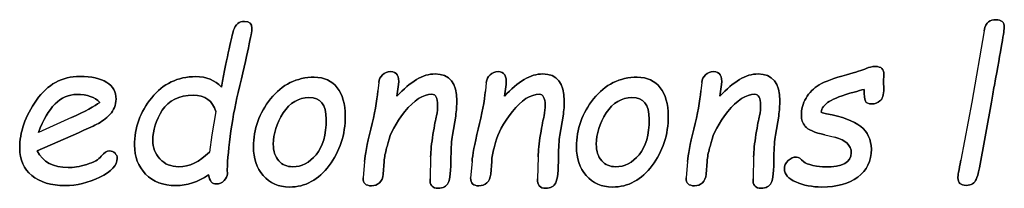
# Model space of a CAD drawing. Header units: millimetres. Extents: x 0 to 594, y 0 to 420.
# Tile 13 of 42: x 248.39 to 257.52, y 312.07 to 313.63. Entities that reach past the tile are written whole.
import ezdxf

# ---------------------------------------------------------------- set-up
doc = ezdxf.new("R2010")
doc.units = ezdxf.units.MM
doc.header["$LTSCALE"] = 32.67
doc.layers.add('06_COURBES', color=7, linetype='CONTINUOUS')
doc.layers.add('08_SURFACES', color=7, linetype='CONTINUOUS')

msp = doc.modelspace()

# ---------------------------------------------------------------- linework, layer by layer
at = {"layer": '06_COURBES', "color": 4, "linetype": 'Continuous'}
for p, q in [((257.333, 313.5313), (257.2178, 312.8685)), ((256.3987, 313.0572), (256.4033, 313.125)), ((251.7196, 313.0516), (251.7112, 312.9735)), ((251.8879, 312.9242), (251.9037, 313.033)), ((252.7162, 313.0516), (252.7079, 312.9735)), ((252.8845, 312.9242), (252.9003, 313.033)), ((254.7141, 313.0516), (254.7057, 312.9735)), ((254.8824, 312.9242), (254.8982, 313.033)), ((256.4006, 312.994), (256.3987, 313.0572)), ((257.2178, 312.8685), (257.1164, 312.333)), ((257.2875, 312.2604), (257.4009, 312.8685)), ((250.2089, 312.7829), (250.1708, 312.5663)), ((248.8692, 312.7262), (248.5652, 312.5886)), ((252.402, 312.5626), (252.4327, 312.7411)), ((253.3986, 312.5626), (253.4293, 312.7411)), ((255.3965, 312.5626), (255.4272, 312.7411)), ((248.5531, 312.4176), (248.9343, 312.5868)), ((250.1708, 312.5663), (250.1494, 312.4064)), ((255.8548, 312.5663), (255.9478, 312.5449)), ((251.5876, 312.319), (251.5737, 312.1665)), ((251.7605, 312.2019), (251.7698, 312.319)), ((252.2003, 312.3627), (252.1947, 312.1591)), ((252.5842, 312.319), (252.5703, 312.1665)), ((252.7571, 312.2019), (252.7664, 312.319)), ((253.1969, 312.3627), (253.1913, 312.1591)), ((254.5821, 312.319), (254.5682, 312.1665)), ((254.755, 312.2019), (254.7643, 312.319)), ((255.1948, 312.3627), (255.1892, 312.1591))]:
    msp.add_line(p, q, dxfattribs=at)
for points in [[(250.4738, 313.6187), (250.4246, 313.6187), (250.3911, 313.5908), (250.3731, 313.5361)], [(250.5436, 313.5546), (250.5436, 313.5973), (250.5203, 313.6187), (250.4738, 313.6187)], [(257.3723, 313.6156), (257.3526, 313.6029), (257.3406, 313.5748), (257.333, 313.5313)], [(257.439, 313.6345), (257.4139, 313.6345), (257.3916, 313.628), (257.3723, 313.6156)], [(257.427, 313.0257), (257.4883, 313.3593), (257.519, 313.5397), (257.519, 313.5657)], [(257.519, 313.5657), (257.519, 313.6113), (257.492, 313.6345), (257.439, 313.6345)], [(250.3731, 313.5361), (250.3548, 313.4802), (250.3176, 313.3054), (250.26, 313.0098)], [(250.4158, 312.9587), (250.5008, 313.3138), (250.5436, 313.5118), (250.5436, 313.5546)], [(251.7549, 313.1241), (251.7345, 313.1055), (251.7228, 313.0813), (251.7196, 313.0516)], [(251.8293, 313.1529), (251.7996, 313.1529), (251.7754, 313.1427), (251.7549, 313.1241)], [(251.9037, 313.033), (251.9111, 313.113), (251.886, 313.1529), (251.8293, 313.1529)], [(252.2421, 313.1316), (252.1305, 313.1316), (252.0125, 313.0618), (251.8879, 312.9242)], [(252.4429, 312.8815), (252.4429, 313.0479), (252.376, 313.1316), (252.2421, 313.1316)], [(252.7516, 313.1241), (252.7311, 313.1055), (252.7194, 313.0813), (252.7162, 313.0516)], [(252.8259, 313.1529), (252.7962, 313.1529), (252.772, 313.1427), (252.7516, 313.1241)], [(252.9003, 313.033), (252.9077, 313.113), (252.8826, 313.1529), (252.8259, 313.1529)], [(253.2387, 313.1316), (253.1271, 313.1316), (253.0091, 313.0618), (252.8845, 312.9242)], [(253.4395, 312.8815), (253.4395, 313.0479), (253.3726, 313.1316), (253.2387, 313.1316)], [(254.7494, 313.1241), (254.729, 313.1055), (254.7173, 313.0813), (254.7141, 313.0516)], [(254.8238, 313.1529), (254.7941, 313.1529), (254.7699, 313.1427), (254.7494, 313.1241)], [(254.8982, 313.033), (254.9056, 313.113), (254.8805, 313.1529), (254.8238, 313.1529)], [(255.2366, 313.1316), (255.125, 313.1316), (255.007, 313.0618), (254.8824, 312.9242)], [(255.4374, 312.8815), (255.4374, 313.0479), (255.3705, 313.1316), (255.2366, 313.1316)], [(256.0549, 313.1234), (255.9404, 313.0925), (255.8567, 313.0618), (255.8039, 313.0308)], [(256.2397, 313.1827), (256.2053, 313.1669), (256.144, 313.1474), (256.0549, 313.1234)], [(256.3253, 313.2004), (256.2927, 313.2004), (256.2639, 313.1938), (256.2397, 313.1827)], [(256.4033, 313.125), (256.4033, 313.1752), (256.3773, 313.2004), (256.3253, 313.2004)], [(248.9473, 313.1083), (248.7827, 313.1083), (248.6489, 313.0349), (248.5456, 312.889)], [(249.1972, 313.0531), (249.1397, 313.0897), (249.0561, 313.1083), (248.9473, 313.1083)], [(249.2838, 312.8982), (249.2838, 312.9651), (249.255, 313.0163), (249.1972, 313.0531)], [(250.022, 313.1065), (249.8556, 313.1065), (249.7199, 313.0404), (249.6141, 312.9101)], [(250.26, 313.0098), (250.2014, 313.0739), (250.1224, 313.1065), (250.022, 313.1065)], [(251.1218, 313.1009), (250.9582, 313.1009), (250.8234, 313.0339), (250.7171, 312.9012)], [(251.3347, 313.0033), (251.2854, 313.0683), (251.2148, 313.1009), (251.1218, 313.1009)], [(254.1163, 313.1009), (253.9527, 313.1009), (253.8179, 313.0339), (253.7116, 312.9012)], [(254.3292, 313.0033), (254.28, 313.0683), (254.2093, 313.1009), (254.1163, 313.1009)], [(255.8039, 313.0308), (255.7507, 312.9995), (255.7098, 312.9586), (255.6808, 312.9076)], [(257.4009, 312.8685), (257.4083, 312.9168), (257.4167, 312.9698), (257.427, 313.0257)], [(248.5652, 312.5886), (248.6498, 312.8229), (248.7688, 312.941), (248.9213, 312.941)], [(248.9213, 312.941), (249.0161, 312.941), (249.0868, 312.9159), (249.1323, 312.8666)], [(249.7121, 312.7952), (249.771, 312.887), (249.8668, 312.9335), (249.9997, 312.9335)], [(249.9997, 312.9335), (250.1085, 312.9335), (250.1782, 312.8833), (250.2089, 312.7829)], [(250.3419, 312.5514), (250.3604, 312.6927), (250.3846, 312.8285), (250.4158, 312.9587)], [(251.4091, 312.7439), (251.4091, 312.8517), (251.384, 312.9382), (251.3347, 313.0033)], [(251.7112, 312.9735), (251.7019, 312.8805), (251.6806, 312.7625), (251.6454, 312.6195)], [(251.9613, 312.782), (252.0459, 312.8889), (252.1296, 312.9428), (252.2114, 312.9428)], [(252.2114, 312.9428), (252.2467, 312.9428), (252.2653, 312.9084), (252.2653, 312.8415)], [(252.7079, 312.9735), (252.6986, 312.8805), (252.6772, 312.7625), (252.642, 312.6195)], [(252.9579, 312.782), (253.0425, 312.8889), (253.1262, 312.9428), (253.208, 312.9428)], [(253.208, 312.9428), (253.2434, 312.9428), (253.262, 312.9084), (253.262, 312.8415)], [(254.4036, 312.7439), (254.4036, 312.8517), (254.3785, 312.9382), (254.3292, 313.0033)], [(254.7057, 312.9735), (254.6965, 312.8805), (254.6751, 312.7625), (254.6399, 312.6195)], [(254.9558, 312.782), (255.0404, 312.8889), (255.1241, 312.9428), (255.2059, 312.9428)], [(255.2059, 312.9428), (255.2412, 312.9428), (255.2598, 312.9084), (255.2598, 312.8415)], [(255.8956, 312.8761), (255.9394, 312.9038), (256.0166, 312.9335), (256.1264, 312.9627)], [(256.1264, 312.9627), (256.1635, 312.9726), (256.1942, 312.9809), (256.2183, 312.9884)], [(256.2183, 312.9884), (256.2183, 312.9335), (256.2221, 312.8973), (256.231, 312.8794)], [(256.3662, 312.8815), (256.3903, 312.9001), (256.4022, 312.9373), (256.4006, 312.994)], [(248.5456, 312.889), (248.4416, 312.742), (248.3904, 312.5933), (248.3904, 312.4408)], [(249.1323, 312.8666), (249.0849, 312.8313), (248.9973, 312.7842), (248.8692, 312.7262)], [(249.2271, 312.756), (249.2643, 312.795), (249.2838, 312.8424), (249.2838, 312.8982)], [(249.6141, 312.9101), (249.5079, 312.7792), (249.4549, 312.6323), (249.4549, 312.4696)], [(250.7171, 312.9012), (250.6105, 312.768), (250.5575, 312.6193), (250.5575, 312.4557)], [(250.8342, 312.7692), (250.8959, 312.8647), (250.9759, 312.9131), (251.0726, 312.9131)], [(251.0726, 312.9131), (251.1804, 312.9131), (251.2325, 312.8461), (251.2325, 312.7123)], [(252.2653, 312.8415), (252.2653, 312.8136), (252.2616, 312.7811), (252.256, 312.7429)], [(252.4327, 312.7411), (252.4392, 312.7941), (252.4429, 312.8406), (252.4429, 312.8815)], [(253.262, 312.8415), (253.262, 312.8136), (253.2582, 312.7811), (253.2527, 312.7429)], [(253.4293, 312.7411), (253.4358, 312.7941), (253.4395, 312.8406), (253.4395, 312.8815)], [(253.7116, 312.9012), (253.605, 312.768), (253.552, 312.6193), (253.552, 312.4557)], [(253.8287, 312.7692), (253.8904, 312.8647), (253.9704, 312.9131), (254.0671, 312.9131)], [(254.0671, 312.9131), (254.1749, 312.9131), (254.227, 312.8461), (254.227, 312.7123)], [(255.2598, 312.8415), (255.2598, 312.8136), (255.2561, 312.7811), (255.2505, 312.7429)], [(255.4272, 312.7411), (255.4337, 312.7941), (255.4374, 312.8406), (255.4374, 312.8815)], [(255.6808, 312.9076), (255.6512, 312.8554), (255.6373, 312.8015), (255.6373, 312.7457)], [(255.8204, 312.7755), (255.826, 312.8145), (255.8511, 312.848), (255.8956, 312.8761)], [(256.231, 312.8794), (256.2397, 312.8619), (256.2602, 312.8536), (256.2927, 312.8536)], [(256.2927, 312.8536), (256.3178, 312.8536), (256.342, 312.8629), (256.3662, 312.8815)], [(249.1053, 312.6649), (249.149, 312.6862), (249.1899, 312.7169), (249.2271, 312.756)], [(249.6241, 312.5142), (249.6241, 312.6091), (249.6529, 312.703), (249.7121, 312.7952)], [(250.7416, 312.4798), (250.7416, 312.5765), (250.7723, 312.6732), (250.8342, 312.7692)], [(251.8059, 312.4948), (251.8247, 312.5784), (251.8758, 312.6742), (251.9613, 312.782)], [(252.8025, 312.4948), (252.8213, 312.5784), (252.8724, 312.6742), (252.9579, 312.782)], [(253.7361, 312.4798), (253.7361, 312.5765), (253.7668, 312.6732), (253.8287, 312.7692)], [(254.8004, 312.4948), (254.8192, 312.5784), (254.8703, 312.6742), (254.9558, 312.782)], [(255.6373, 312.7457), (255.6373, 312.7085), (255.6494, 312.6742), (255.6735, 312.6444)], [(255.8715, 312.762), (255.853, 312.7653), (255.8353, 312.7699), (255.8204, 312.7755)], [(256.1877, 312.6444), (256.1226, 312.6965), (256.0166, 312.7364), (255.8715, 312.762)], [(248.9343, 312.5868), (249.0049, 312.6174), (249.0616, 312.6435), (249.1053, 312.6649)], [(251.2325, 312.7123), (251.2325, 312.5663), (251.2008, 312.4566), (251.1383, 312.3825)], [(251.26, 312.2811), (251.3589, 312.4129), (251.4091, 312.5672), (251.4091, 312.7439)], [(252.256, 312.7429), (252.2467, 312.7132), (252.2356, 312.6556), (252.2221, 312.571)], [(253.2527, 312.7429), (253.2434, 312.7132), (253.2322, 312.6556), (253.2187, 312.571)], [(254.227, 312.7123), (254.227, 312.5663), (254.1954, 312.4566), (254.1328, 312.3825)], [(254.2546, 312.2811), (254.3534, 312.4129), (254.4036, 312.5672), (254.4036, 312.7439)], [(255.2505, 312.7429), (255.2412, 312.7132), (255.2301, 312.6556), (255.2166, 312.571)], [(251.6454, 312.6195), (251.6108, 312.4789), (251.593, 312.3784), (251.5876, 312.319)], [(252.2221, 312.571), (252.2086, 312.4864), (252.2017, 312.4166), (252.2003, 312.3627)], [(252.389, 312.3627), (252.389, 312.4482), (252.3938, 312.515), (252.402, 312.5626)], [(252.642, 312.6195), (252.6075, 312.4789), (252.5896, 312.3784), (252.5842, 312.319)], [(253.2187, 312.571), (253.2052, 312.4864), (253.1984, 312.4166), (253.1969, 312.3627)], [(253.3856, 312.3627), (253.3856, 312.4482), (253.3904, 312.515), (253.3986, 312.5626)], [(254.6399, 312.6195), (254.6053, 312.4789), (254.5875, 312.3784), (254.5821, 312.319)], [(255.2166, 312.571), (255.2031, 312.4864), (255.1962, 312.4166), (255.1948, 312.3627)], [(255.3835, 312.3627), (255.3835, 312.4482), (255.3883, 312.515), (255.3965, 312.5626)], [(255.6735, 312.6444), (255.6977, 312.6147), (255.7581, 312.5885), (255.8548, 312.5663)], [(256.2862, 312.4343), (256.2862, 312.5217), (256.2527, 312.5923), (256.1877, 312.6444)], [(249.6908, 312.3439), (249.6464, 312.3925), (249.6241, 312.4492), (249.6241, 312.5142)], [(250.3155, 312.2056), (250.3139, 312.2976), (250.3232, 312.4092), (250.3419, 312.5514)], [(250.7918, 312.3264), (250.7583, 312.3636), (250.7416, 312.4148), (250.7416, 312.4798)], [(251.7926, 312.4447), (251.7977, 312.4622), (251.8024, 312.4789), (251.8059, 312.4948)], [(252.7892, 312.4447), (252.7943, 312.4622), (252.799, 312.4789), (252.8025, 312.4948)], [(253.7863, 312.3264), (253.7528, 312.3636), (253.7361, 312.4148), (253.7361, 312.4798)], [(254.7871, 312.4447), (254.7922, 312.4622), (254.7969, 312.4789), (254.8004, 312.4948)], [(255.9478, 312.5449), (256.0491, 312.518), (256.1003, 312.4696), (256.1003, 312.399)], [(248.3904, 312.4408), (248.3904, 312.3348), (248.4276, 312.2511), (248.5022, 312.1891)], [(248.8395, 312.2632), (248.7019, 312.2632), (248.607, 312.3144), (248.5531, 312.4176)], [(249.2234, 312.4176), (249.1974, 312.4176), (249.1723, 312.4008), (249.147, 312.3684)], [(249.2743, 312.3959), (249.2606, 312.4101), (249.2439, 312.4176), (249.2234, 312.4176)], [(249.295, 312.3478), (249.295, 312.3664), (249.2876, 312.3822), (249.2743, 312.3959)], [(249.4549, 312.4696), (249.4549, 312.3636), (249.4893, 312.2744), (249.5583, 312.203)], [(250.1494, 312.4064), (250.0564, 312.3153), (249.9616, 312.2707), (249.8658, 312.2707)], [(250.5575, 312.4557), (250.5575, 312.3497), (250.5873, 312.2604), (250.6483, 312.1896)], [(251.1383, 312.3825), (251.0753, 312.3079), (251.0038, 312.2707), (250.9219, 312.2707)], [(251.7698, 312.319), (251.7717, 312.3599), (251.78, 312.4018), (251.7926, 312.4447)], [(252.7664, 312.319), (252.7683, 312.3599), (252.7767, 312.4018), (252.7892, 312.4447)], [(253.552, 312.4557), (253.552, 312.3497), (253.5818, 312.2604), (253.6429, 312.1896)], [(254.1328, 312.3825), (254.0698, 312.3079), (253.9983, 312.2707), (253.9164, 312.2707)], [(254.7643, 312.319), (254.7662, 312.3599), (254.7745, 312.4018), (254.7871, 312.4447)], [(256.1003, 312.399), (256.1003, 312.3116), (256.0185, 312.2688), (255.8567, 312.2688)], [(256.1607, 312.1749), (256.2444, 312.2363), (256.2862, 312.3227), (256.2862, 312.4343)], [(249.0115, 312.2927), (248.9445, 312.2725), (248.8878, 312.2632), (248.8395, 312.2632)], [(249.147, 312.3684), (249.123, 312.3376), (249.0775, 312.3125), (249.0115, 312.2927)], [(249.1321, 312.1744), (249.2401, 312.226), (249.295, 312.2846), (249.295, 312.3478)], [(249.8658, 312.2707), (249.7933, 312.2707), (249.7357, 312.2948), (249.6908, 312.3439)], [(250.9219, 312.2707), (250.869, 312.2707), (250.8253, 312.2893), (250.7918, 312.3264)], [(252.3631, 312.1209), (252.3797, 312.1535), (252.389, 312.2344), (252.389, 312.3627)], [(253.3598, 312.1209), (253.3763, 312.1535), (253.3856, 312.2344), (253.3856, 312.3627)], [(253.9164, 312.2707), (253.8635, 312.2707), (253.8198, 312.2893), (253.7863, 312.3264)], [(255.3576, 312.1209), (255.3742, 312.1535), (255.3835, 312.2344), (255.3835, 312.3627)], [(255.5155, 312.3274), (255.4913, 312.3051), (255.4802, 312.279), (255.4802, 312.2502)], [(255.5917, 312.3608), (255.5648, 312.3608), (255.5397, 312.3497), (255.5155, 312.3274)], [(255.6588, 312.3173), (255.6326, 312.346), (255.6103, 312.3608), (255.5917, 312.3608)], [(255.7451, 312.2828), (255.7005, 312.2921), (255.6717, 312.3032), (255.6588, 312.3173)], [(257.1164, 312.333), (257.0978, 312.2381), (257.0885, 312.1833), (257.0885, 312.1693)], [(249.5583, 312.203), (249.6269, 312.1321), (249.7199, 312.0959), (249.8379, 312.0959)], [(250.2856, 312.1428), (250.3056, 312.1638), (250.3158, 312.1851), (250.3155, 312.2056)], [(250.8913, 312.0829), (251.0382, 312.0829), (251.1609, 312.1489), (251.26, 312.2811)], [(251.7252, 312.1228), (251.7456, 312.1414), (251.7579, 312.1683), (251.7605, 312.2019)], [(252.7218, 312.1228), (252.7423, 312.1414), (252.7545, 312.1683), (252.7571, 312.2019)], [(253.8858, 312.0829), (254.0327, 312.0829), (254.1554, 312.1489), (254.2546, 312.2811)], [(254.7197, 312.1228), (254.7401, 312.1414), (254.7524, 312.1683), (254.755, 312.2019)], [(255.4802, 312.2502), (255.4802, 312.2), (255.5155, 312.16), (255.5862, 312.1294)], [(255.8567, 312.2688), (255.8269, 312.2688), (255.7898, 312.2735), (255.7451, 312.2828)], [(257.2594, 312.1536), (257.267, 312.1703), (257.2774, 312.2063), (257.2875, 312.2604)], [(248.5022, 312.1891), (248.5764, 312.1275), (248.6795, 312.0959), (248.8125, 312.0959)], [(248.8125, 312.0959), (248.9175, 312.0959), (249.0245, 312.1228), (249.1321, 312.1744)], [(249.8379, 312.0959), (249.9421, 312.0959), (250.0434, 312.1294), (250.1419, 312.1944)], [(250.1419, 312.1944), (250.1512, 312.1387), (250.1745, 312.1108), (250.2126, 312.1108)], [(250.2126, 312.1108), (250.2414, 312.1108), (250.2656, 312.1219), (250.2856, 312.1428)], [(250.6483, 312.1896), (250.709, 312.1191), (250.7899, 312.0829), (250.8913, 312.0829)], [(251.5737, 312.1665), (251.5737, 312.1182), (251.5997, 312.094), (251.6517, 312.094)], [(251.6517, 312.094), (251.6806, 312.094), (251.7047, 312.1043), (251.7252, 312.1228)], [(252.1947, 312.1591), (252.191, 312.1005), (252.2161, 312.0708), (252.2709, 312.0708)], [(252.2709, 312.0708), (252.3155, 312.0708), (252.3462, 312.0875), (252.3631, 312.1209)], [(252.5703, 312.1665), (252.5703, 312.1182), (252.5963, 312.094), (252.6484, 312.094)], [(252.6484, 312.094), (252.6772, 312.094), (252.7014, 312.1043), (252.7218, 312.1228)], [(253.1913, 312.1591), (253.1876, 312.1005), (253.2127, 312.0708), (253.2675, 312.0708)], [(253.2675, 312.0708), (253.3122, 312.0708), (253.3428, 312.0875), (253.3598, 312.1209)], [(253.6429, 312.1896), (253.7036, 312.1191), (253.7844, 312.0829), (253.8858, 312.0829)], [(254.5682, 312.1665), (254.5682, 312.1182), (254.5942, 312.094), (254.6462, 312.094)], [(254.6462, 312.094), (254.6751, 312.094), (254.6992, 312.1043), (254.7197, 312.1228)], [(255.1892, 312.1591), (255.1855, 312.1005), (255.2106, 312.0708), (255.2654, 312.0708)], [(255.2654, 312.0708), (255.31, 312.0708), (255.3407, 312.0875), (255.3576, 312.1209)], [(255.5862, 312.1294), (255.6568, 312.0987), (255.7377, 312.0829), (255.8279, 312.0829)], [(255.8279, 312.0829), (255.9655, 312.0829), (256.077, 312.1136), (256.1607, 312.1749)], [(257.0885, 312.1693), (257.0885, 312.1219), (257.1146, 312.0977), (257.1666, 312.0977)], [(257.1666, 312.0977), (257.1889, 312.0977), (257.2085, 312.1033), (257.2243, 312.1136)], [(257.2243, 312.1136), (257.2401, 312.1238), (257.2521, 312.1377), (257.2594, 312.1536)]]:
    msp.add_open_spline(points, degree=3, dxfattribs=at)
at = {"layer": '08_SURFACES', "color": 7, "linetype": 'Continuous'}
for p, q in [((257.333, 313.5313), (257.2178, 312.8685)), ((256.4033, 313.125), (256.3987, 313.0572)), ((251.7196, 313.0516), (251.7112, 312.9735)), ((251.9037, 313.033), (251.8879, 312.9242)), ((252.7162, 313.0516), (252.7079, 312.9735)), ((252.9003, 313.033), (252.8845, 312.9242)), ((254.7141, 313.0516), (254.7057, 312.9735)), ((254.8982, 313.033), (254.8824, 312.9242)), ((256.3987, 313.0572), (256.4006, 312.994)), ((257.2178, 312.8685), (257.1164, 312.333)), ((257.4009, 312.8685), (257.2875, 312.2604)), ((250.2089, 312.7829), (250.1708, 312.5663)), ((248.8692, 312.7262), (248.5652, 312.5886)), ((252.4327, 312.7411), (252.402, 312.5626)), ((253.4293, 312.7411), (253.3986, 312.5626)), ((255.4272, 312.7411), (255.3965, 312.5626)), ((248.9343, 312.5868), (248.5531, 312.4176)), ((250.1708, 312.5663), (250.1494, 312.4064)), ((255.8548, 312.5663), (255.9478, 312.5449)), ((251.5876, 312.319), (251.5737, 312.1665)), ((251.7698, 312.319), (251.7605, 312.2019)), ((252.2003, 312.3627), (252.1947, 312.1591)), ((252.5842, 312.319), (252.5703, 312.1665)), ((252.7664, 312.319), (252.7571, 312.2019)), ((253.1969, 312.3627), (253.1913, 312.1591)), ((254.5821, 312.319), (254.5682, 312.1665)), ((254.7643, 312.319), (254.755, 312.2019)), ((255.1948, 312.3627), (255.1892, 312.1591))]:
    msp.add_line(p, q, dxfattribs=at)
for points in [[(250.3731, 313.5361), (250.3911, 313.5908), (250.4246, 313.6187), (250.4738, 313.6187)], [(250.4738, 313.6187), (250.5203, 313.6187), (250.5436, 313.5973), (250.5436, 313.5546)], [(257.333, 313.5313), (257.3406, 313.5748), (257.3526, 313.6029), (257.3723, 313.6156)], [(257.3723, 313.6156), (257.3916, 313.628), (257.4139, 313.6345), (257.439, 313.6345)], [(257.519, 313.5657), (257.519, 313.5397), (257.4883, 313.3593), (257.427, 313.0257)], [(257.439, 313.6345), (257.492, 313.6345), (257.519, 313.6113), (257.519, 313.5657)], [(250.26, 313.0098), (250.3176, 313.3054), (250.3548, 313.4802), (250.3731, 313.5361)], [(250.5436, 313.5546), (250.5436, 313.5118), (250.5008, 313.3138), (250.4158, 312.9587)], [(251.7196, 313.0516), (251.7228, 313.0813), (251.7345, 313.1055), (251.7549, 313.1241)], [(251.7549, 313.1241), (251.7754, 313.1427), (251.7996, 313.1529), (251.8293, 313.1529)], [(251.8293, 313.1529), (251.886, 313.1529), (251.9111, 313.113), (251.9037, 313.033)], [(251.8879, 312.9242), (252.0125, 313.0618), (252.1305, 313.1316), (252.2421, 313.1316)], [(252.2421, 313.1316), (252.376, 313.1316), (252.4429, 313.0479), (252.4429, 312.8815)], [(252.7162, 313.0516), (252.7194, 313.0813), (252.7311, 313.1055), (252.7516, 313.1241)], [(252.7516, 313.1241), (252.772, 313.1427), (252.7962, 313.1529), (252.8259, 313.1529)], [(252.8259, 313.1529), (252.8826, 313.1529), (252.9077, 313.113), (252.9003, 313.033)], [(252.8845, 312.9242), (253.0091, 313.0618), (253.1271, 313.1316), (253.2387, 313.1316)], [(253.2387, 313.1316), (253.3726, 313.1316), (253.4395, 313.0479), (253.4395, 312.8815)], [(254.7141, 313.0516), (254.7173, 313.0813), (254.729, 313.1055), (254.7494, 313.1241)], [(254.7494, 313.1241), (254.7699, 313.1427), (254.7941, 313.1529), (254.8238, 313.1529)], [(254.8238, 313.1529), (254.8805, 313.1529), (254.9056, 313.113), (254.8982, 313.033)], [(254.8824, 312.9242), (255.007, 313.0618), (255.125, 313.1316), (255.2366, 313.1316)], [(255.2366, 313.1316), (255.3705, 313.1316), (255.4374, 313.0479), (255.4374, 312.8815)], [(255.8039, 313.0308), (255.8567, 313.0618), (255.9404, 313.0925), (256.0549, 313.1234)], [(256.0549, 313.1234), (256.144, 313.1474), (256.2053, 313.1669), (256.2397, 313.1827)], [(256.2397, 313.1827), (256.2639, 313.1938), (256.2927, 313.2004), (256.3253, 313.2004)], [(256.3253, 313.2004), (256.3773, 313.2004), (256.4033, 313.1752), (256.4033, 313.125)], [(248.5456, 312.889), (248.6489, 313.0349), (248.7827, 313.1083), (248.9473, 313.1083)], [(248.9473, 313.1083), (249.0561, 313.1083), (249.1397, 313.0897), (249.1972, 313.0531)], [(249.1972, 313.0531), (249.255, 313.0163), (249.2838, 312.9651), (249.2838, 312.8982)], [(249.6141, 312.9101), (249.7199, 313.0404), (249.8556, 313.1065), (250.022, 313.1065)], [(250.022, 313.1065), (250.1224, 313.1065), (250.2014, 313.0739), (250.26, 313.0098)], [(250.7171, 312.9012), (250.8234, 313.0339), (250.9582, 313.1009), (251.1218, 313.1009)], [(251.1218, 313.1009), (251.2148, 313.1009), (251.2854, 313.0683), (251.3347, 313.0033)], [(253.7116, 312.9012), (253.8179, 313.0339), (253.9527, 313.1009), (254.1163, 313.1009)], [(254.1163, 313.1009), (254.2093, 313.1009), (254.28, 313.0683), (254.3292, 313.0033)], [(255.6808, 312.9076), (255.7098, 312.9586), (255.7507, 312.9995), (255.8039, 313.0308)], [(257.427, 313.0257), (257.4167, 312.9698), (257.4083, 312.9168), (257.4009, 312.8685)], [(248.9213, 312.941), (248.7688, 312.941), (248.6498, 312.8229), (248.5652, 312.5886)], [(249.1323, 312.8666), (249.0868, 312.9159), (249.0161, 312.941), (248.9213, 312.941)], [(249.9997, 312.9335), (249.8668, 312.9335), (249.771, 312.887), (249.7121, 312.7952)], [(250.2089, 312.7829), (250.1782, 312.8833), (250.1085, 312.9335), (249.9997, 312.9335)], [(250.4158, 312.9587), (250.3846, 312.8285), (250.3604, 312.6927), (250.3419, 312.5514)], [(251.3347, 313.0033), (251.384, 312.9382), (251.4091, 312.8517), (251.4091, 312.7439)], [(251.6454, 312.6195), (251.6806, 312.7625), (251.7019, 312.8805), (251.7112, 312.9735)], [(252.2114, 312.9428), (252.1296, 312.9428), (252.0459, 312.8889), (251.9613, 312.782)], [(252.2653, 312.8415), (252.2653, 312.9084), (252.2467, 312.9428), (252.2114, 312.9428)], [(252.642, 312.6195), (252.6772, 312.7625), (252.6986, 312.8805), (252.7079, 312.9735)], [(253.208, 312.9428), (253.1262, 312.9428), (253.0425, 312.8889), (252.9579, 312.782)], [(253.262, 312.8415), (253.262, 312.9084), (253.2434, 312.9428), (253.208, 312.9428)], [(254.3292, 313.0033), (254.3785, 312.9382), (254.4036, 312.8517), (254.4036, 312.7439)], [(254.6399, 312.6195), (254.6751, 312.7625), (254.6965, 312.8805), (254.7057, 312.9735)], [(255.2059, 312.9428), (255.1241, 312.9428), (255.0404, 312.8889), (254.9558, 312.782)], [(255.2598, 312.8415), (255.2598, 312.9084), (255.2412, 312.9428), (255.2059, 312.9428)], [(256.1264, 312.9627), (256.0166, 312.9335), (255.9394, 312.9038), (255.8956, 312.8761)], [(256.2183, 312.9884), (256.1942, 312.9809), (256.1635, 312.9726), (256.1264, 312.9627)], [(256.231, 312.8794), (256.2221, 312.8973), (256.2183, 312.9335), (256.2183, 312.9884)], [(256.4006, 312.994), (256.4022, 312.9373), (256.3903, 312.9001), (256.3662, 312.8815)], [(248.3904, 312.4408), (248.3904, 312.5933), (248.4416, 312.742), (248.5456, 312.889)], [(248.8692, 312.7262), (248.9973, 312.7842), (249.0849, 312.8313), (249.1323, 312.8666)], [(249.2838, 312.8982), (249.2838, 312.8424), (249.2643, 312.795), (249.2271, 312.756)], [(249.4549, 312.4696), (249.4549, 312.6323), (249.5079, 312.7792), (249.6141, 312.9101)], [(250.5575, 312.4557), (250.5575, 312.6193), (250.6105, 312.768), (250.7171, 312.9012)], [(251.0726, 312.9131), (250.9759, 312.9131), (250.8959, 312.8647), (250.8342, 312.7692)], [(251.2325, 312.7123), (251.2325, 312.8461), (251.1804, 312.9131), (251.0726, 312.9131)], [(252.256, 312.7429), (252.2616, 312.7811), (252.2653, 312.8136), (252.2653, 312.8415)], [(252.4429, 312.8815), (252.4429, 312.8406), (252.4392, 312.7941), (252.4327, 312.7411)], [(253.2527, 312.7429), (253.2582, 312.7811), (253.262, 312.8136), (253.262, 312.8415)], [(253.4395, 312.8815), (253.4395, 312.8406), (253.4358, 312.7941), (253.4293, 312.7411)], [(253.552, 312.4557), (253.552, 312.6193), (253.605, 312.768), (253.7116, 312.9012)], [(254.0671, 312.9131), (253.9704, 312.9131), (253.8904, 312.8647), (253.8287, 312.7692)], [(254.227, 312.7123), (254.227, 312.8461), (254.1749, 312.9131), (254.0671, 312.9131)], [(255.2505, 312.7429), (255.2561, 312.7811), (255.2598, 312.8136), (255.2598, 312.8415)], [(255.4374, 312.8815), (255.4374, 312.8406), (255.4337, 312.7941), (255.4272, 312.7411)], [(255.6373, 312.7457), (255.6373, 312.8015), (255.6512, 312.8554), (255.6808, 312.9076)], [(255.8956, 312.8761), (255.8511, 312.848), (255.826, 312.8145), (255.8204, 312.7755)], [(256.2927, 312.8536), (256.2602, 312.8536), (256.2397, 312.8619), (256.231, 312.8794)], [(256.3662, 312.8815), (256.342, 312.8629), (256.3178, 312.8536), (256.2927, 312.8536)], [(249.2271, 312.756), (249.1899, 312.7169), (249.149, 312.6862), (249.1053, 312.6649)], [(249.7121, 312.7952), (249.6529, 312.703), (249.6241, 312.6091), (249.6241, 312.5142)], [(250.8342, 312.7692), (250.7723, 312.6732), (250.7416, 312.5765), (250.7416, 312.4798)], [(251.9613, 312.782), (251.8758, 312.6742), (251.8247, 312.5784), (251.8059, 312.4948)], [(252.9579, 312.782), (252.8724, 312.6742), (252.8213, 312.5784), (252.8025, 312.4948)], [(253.8287, 312.7692), (253.7668, 312.6732), (253.7361, 312.5765), (253.7361, 312.4798)], [(254.9558, 312.782), (254.8703, 312.6742), (254.8192, 312.5784), (254.8004, 312.4948)], [(255.6735, 312.6444), (255.6494, 312.6742), (255.6373, 312.7085), (255.6373, 312.7457)], [(255.8204, 312.7755), (255.8353, 312.7699), (255.853, 312.7653), (255.8715, 312.762)], [(255.8715, 312.762), (256.0166, 312.7364), (256.1226, 312.6965), (256.1877, 312.6444)], [(249.1053, 312.6649), (249.0616, 312.6435), (249.0049, 312.6174), (248.9343, 312.5868)], [(251.1383, 312.3825), (251.2008, 312.4566), (251.2325, 312.5663), (251.2325, 312.7123)], [(251.4091, 312.7439), (251.4091, 312.5672), (251.3589, 312.4129), (251.26, 312.2811)], [(252.2221, 312.571), (252.2356, 312.6556), (252.2467, 312.7132), (252.256, 312.7429)], [(253.2187, 312.571), (253.2322, 312.6556), (253.2434, 312.7132), (253.2527, 312.7429)], [(254.1328, 312.3825), (254.1954, 312.4566), (254.227, 312.5663), (254.227, 312.7123)], [(254.4036, 312.7439), (254.4036, 312.5672), (254.3534, 312.4129), (254.2546, 312.2811)], [(255.2166, 312.571), (255.2301, 312.6556), (255.2412, 312.7132), (255.2505, 312.7429)], [(251.5876, 312.319), (251.593, 312.3784), (251.6108, 312.4789), (251.6454, 312.6195)], [(252.2003, 312.3627), (252.2017, 312.4166), (252.2086, 312.4864), (252.2221, 312.571)], [(252.402, 312.5626), (252.3938, 312.515), (252.389, 312.4482), (252.389, 312.3627)], [(252.5842, 312.319), (252.5896, 312.3784), (252.6075, 312.4789), (252.642, 312.6195)], [(253.1969, 312.3627), (253.1984, 312.4166), (253.2052, 312.4864), (253.2187, 312.571)], [(253.3986, 312.5626), (253.3904, 312.515), (253.3856, 312.4482), (253.3856, 312.3627)], [(254.5821, 312.319), (254.5875, 312.3784), (254.6053, 312.4789), (254.6399, 312.6195)], [(255.1948, 312.3627), (255.1962, 312.4166), (255.2031, 312.4864), (255.2166, 312.571)], [(255.3965, 312.5626), (255.3883, 312.515), (255.3835, 312.4482), (255.3835, 312.3627)], [(255.8548, 312.5663), (255.7581, 312.5885), (255.6977, 312.6147), (255.6735, 312.6444)], [(256.1877, 312.6444), (256.2527, 312.5923), (256.2862, 312.5217), (256.2862, 312.4343)], [(249.6241, 312.5142), (249.6241, 312.4492), (249.6464, 312.3925), (249.6908, 312.3439)], [(250.3419, 312.5514), (250.3232, 312.4092), (250.3139, 312.2976), (250.3155, 312.2056)], [(250.7416, 312.4798), (250.7416, 312.4148), (250.7583, 312.3636), (250.7918, 312.3264)], [(251.8059, 312.4948), (251.8024, 312.4789), (251.7977, 312.4622), (251.7926, 312.4447)], [(252.8025, 312.4948), (252.799, 312.4789), (252.7943, 312.4622), (252.7892, 312.4447)], [(253.7361, 312.4798), (253.7361, 312.4148), (253.7528, 312.3636), (253.7863, 312.3264)], [(254.8004, 312.4948), (254.7969, 312.4789), (254.7922, 312.4622), (254.7871, 312.4447)], [(256.1003, 312.399), (256.1003, 312.4696), (256.0491, 312.518), (255.9478, 312.5449)], [(248.5022, 312.1891), (248.4276, 312.2511), (248.3904, 312.3348), (248.3904, 312.4408)], [(248.5531, 312.4176), (248.607, 312.3144), (248.7019, 312.2632), (248.8395, 312.2632)], [(249.147, 312.3684), (249.1723, 312.4008), (249.1974, 312.4176), (249.2234, 312.4176)], [(249.2234, 312.4176), (249.2439, 312.4176), (249.2606, 312.4101), (249.2743, 312.3959)], [(249.2743, 312.3959), (249.2876, 312.3822), (249.295, 312.3664), (249.295, 312.3478)], [(249.5583, 312.203), (249.4893, 312.2744), (249.4549, 312.3636), (249.4549, 312.4696)], [(249.8658, 312.2707), (249.9616, 312.2707), (250.0564, 312.3153), (250.1494, 312.4064)], [(250.6483, 312.1896), (250.5873, 312.2604), (250.5575, 312.3497), (250.5575, 312.4557)], [(250.9219, 312.2707), (251.0038, 312.2707), (251.0753, 312.3079), (251.1383, 312.3825)], [(251.7926, 312.4447), (251.78, 312.4018), (251.7717, 312.3599), (251.7698, 312.319)], [(252.7892, 312.4447), (252.7767, 312.4018), (252.7683, 312.3599), (252.7664, 312.319)], [(253.6429, 312.1896), (253.5818, 312.2604), (253.552, 312.3497), (253.552, 312.4557)], [(253.9164, 312.2707), (253.9983, 312.2707), (254.0698, 312.3079), (254.1328, 312.3825)], [(254.7871, 312.4447), (254.7745, 312.4018), (254.7662, 312.3599), (254.7643, 312.319)], [(255.8567, 312.2688), (256.0185, 312.2688), (256.1003, 312.3116), (256.1003, 312.399)], [(256.2862, 312.4343), (256.2862, 312.3227), (256.2444, 312.2363), (256.1607, 312.1749)], [(248.8395, 312.2632), (248.8878, 312.2632), (248.9445, 312.2725), (249.0115, 312.2927)], [(249.0115, 312.2927), (249.0775, 312.3125), (249.123, 312.3376), (249.147, 312.3684)], [(249.295, 312.3478), (249.295, 312.2846), (249.2401, 312.226), (249.1321, 312.1744)], [(249.6908, 312.3439), (249.7357, 312.2948), (249.7933, 312.2707), (249.8658, 312.2707)], [(250.7918, 312.3264), (250.8253, 312.2893), (250.869, 312.2707), (250.9219, 312.2707)], [(252.389, 312.3627), (252.389, 312.2344), (252.3797, 312.1535), (252.3631, 312.1209)], [(253.3856, 312.3627), (253.3856, 312.2344), (253.3763, 312.1535), (253.3598, 312.1209)], [(253.7863, 312.3264), (253.8198, 312.2893), (253.8635, 312.2707), (253.9164, 312.2707)], [(255.3835, 312.3627), (255.3835, 312.2344), (255.3742, 312.1535), (255.3576, 312.1209)], [(255.4802, 312.2502), (255.4802, 312.279), (255.4913, 312.3051), (255.5155, 312.3274)], [(255.5155, 312.3274), (255.5397, 312.3497), (255.5648, 312.3608), (255.5917, 312.3608)], [(255.5917, 312.3608), (255.6103, 312.3608), (255.6326, 312.346), (255.6588, 312.3173)], [(255.6588, 312.3173), (255.6717, 312.3032), (255.7005, 312.2921), (255.7451, 312.2828)], [(257.0885, 312.1693), (257.0885, 312.1833), (257.0978, 312.2381), (257.1164, 312.333)], [(249.8379, 312.0959), (249.7199, 312.0959), (249.6269, 312.1321), (249.5583, 312.203)], [(250.3155, 312.2056), (250.3158, 312.1851), (250.3056, 312.1638), (250.2856, 312.1428)], [(251.26, 312.2811), (251.1609, 312.1489), (251.0382, 312.0829), (250.8913, 312.0829)], [(251.7605, 312.2019), (251.7579, 312.1683), (251.7456, 312.1414), (251.7252, 312.1228)], [(252.7571, 312.2019), (252.7545, 312.1683), (252.7423, 312.1414), (252.7218, 312.1228)], [(254.2546, 312.2811), (254.1554, 312.1489), (254.0327, 312.0829), (253.8858, 312.0829)], [(254.755, 312.2019), (254.7524, 312.1683), (254.7401, 312.1414), (254.7197, 312.1228)], [(255.5862, 312.1294), (255.5155, 312.16), (255.4802, 312.2), (255.4802, 312.2502)], [(255.7451, 312.2828), (255.7898, 312.2735), (255.8269, 312.2688), (255.8567, 312.2688)], [(257.2875, 312.2604), (257.2774, 312.2063), (257.267, 312.1703), (257.2594, 312.1536)], [(248.8125, 312.0959), (248.6795, 312.0959), (248.5764, 312.1275), (248.5022, 312.1891)], [(249.1321, 312.1744), (249.0245, 312.1228), (248.9175, 312.0959), (248.8125, 312.0959)], [(250.1419, 312.1944), (250.0434, 312.1294), (249.9421, 312.0959), (249.8379, 312.0959)], [(250.2126, 312.1108), (250.1745, 312.1108), (250.1512, 312.1387), (250.1419, 312.1944)], [(250.2856, 312.1428), (250.2656, 312.1219), (250.2414, 312.1108), (250.2126, 312.1108)], [(250.8913, 312.0829), (250.7899, 312.0829), (250.709, 312.1191), (250.6483, 312.1896)], [(251.6517, 312.094), (251.5997, 312.094), (251.5737, 312.1182), (251.5737, 312.1665)], [(251.7252, 312.1228), (251.7047, 312.1043), (251.6806, 312.094), (251.6517, 312.094)], [(252.2709, 312.0708), (252.2161, 312.0708), (252.191, 312.1005), (252.1947, 312.1591)], [(252.3631, 312.1209), (252.3462, 312.0875), (252.3155, 312.0708), (252.2709, 312.0708)], [(252.6484, 312.094), (252.5963, 312.094), (252.5703, 312.1182), (252.5703, 312.1665)], [(252.7218, 312.1228), (252.7014, 312.1043), (252.6772, 312.094), (252.6484, 312.094)], [(253.2675, 312.0708), (253.2127, 312.0708), (253.1876, 312.1005), (253.1913, 312.1591)], [(253.3598, 312.1209), (253.3428, 312.0875), (253.3122, 312.0708), (253.2675, 312.0708)], [(253.8858, 312.0829), (253.7844, 312.0829), (253.7036, 312.1191), (253.6429, 312.1896)], [(254.6462, 312.094), (254.5942, 312.094), (254.5682, 312.1182), (254.5682, 312.1665)], [(254.7197, 312.1228), (254.6992, 312.1043), (254.6751, 312.094), (254.6462, 312.094)], [(255.2654, 312.0708), (255.2106, 312.0708), (255.1855, 312.1005), (255.1892, 312.1591)], [(255.3576, 312.1209), (255.3407, 312.0875), (255.31, 312.0708), (255.2654, 312.0708)], [(255.8279, 312.0829), (255.7377, 312.0829), (255.6568, 312.0987), (255.5862, 312.1294)], [(256.1607, 312.1749), (256.077, 312.1136), (255.9655, 312.0829), (255.8279, 312.0829)], [(257.1666, 312.0977), (257.1146, 312.0977), (257.0885, 312.1219), (257.0885, 312.1693)], [(257.2243, 312.1136), (257.2085, 312.1033), (257.1889, 312.0977), (257.1666, 312.0977)], [(257.2594, 312.1536), (257.2521, 312.1377), (257.2401, 312.1238), (257.2243, 312.1136)]]:
    msp.add_open_spline(points, degree=3, dxfattribs=at)

doc.saveas('drawing.dxf')
